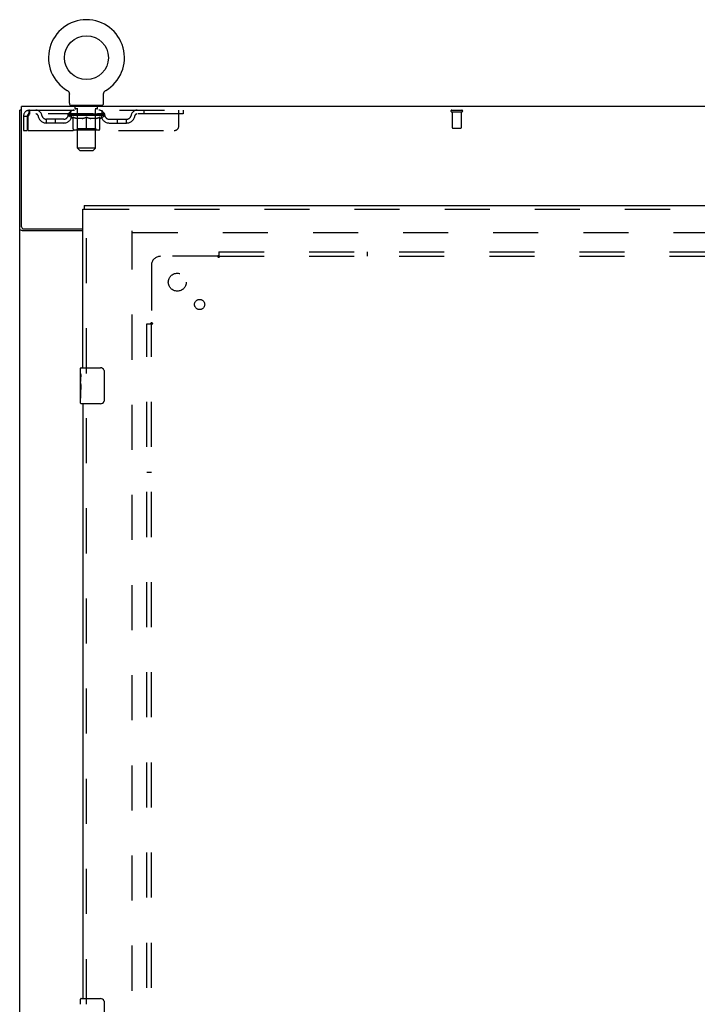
# Model space of a CAD drawing. Header units: inches. Extents: x 0 to 227, y 0 to 147.
# Tile 56 of 69: x 46 to 65, y 84 to 111. Entities that reach past the tile are written whole.
import ezdxf

# ---------------------------------------------------------------- set-up
doc = ezdxf.new("R2010")
doc.units = ezdxf.units.IN
doc.header["$LTSCALE"] = 12.505625
doc.header["$MEASUREMENT"] = 0
doc.linetypes.add('HIDDEN', pattern=[0.2, 0.1, -0.1])
doc.layers.get('0').update_dxf_attribs({"linetype": 'CONTINUOUS'})
for name, color, linetype in [('DEFAULT_2', 8, 'HIDDEN'), ('LEFTHAND_DOOR_ASSEMBLY', 7, 'CONTINUOUS'), ('SUBPANEL', 7, 'CONTINUOUS')]:
    doc.layers.add(name, color=color, linetype=linetype)

msp = doc.modelspace()

# ---------------------------------------------------------------- linework, layer by layer
at = {"color": 7, "linetype": 'Continuous'}
for p, q in [((47.322, 109.448), (47.322, 109.448)), ((47.322, 109.448), (47.325, 109.446)), ((47.325, 109.446), (47.328, 109.445)), ((47.328, 109.445), (47.329, 109.444)), ((47.329, 109.444), (47.333, 109.441)), ((47.333, 109.441), (47.336, 109.438)), ((47.336, 109.439), (47.34, 109.436)), ((47.339, 109.436), (47.343, 109.433)), ((47.343, 109.433), (47.346, 109.43)), ((47.346, 109.43), (47.349, 109.427)), ((47.349, 109.427), (47.352, 109.424)), ((47.352, 109.424), (47.355, 109.42)), ((47.355, 109.42), (47.357, 109.417)), ((47.357, 109.417), (47.36, 109.413)), ((47.36, 109.413), (47.362, 109.41)), ((47.362, 109.41), (47.365, 109.406)), ((47.365, 109.406), (47.367, 109.402)), ((47.367, 109.402), (47.369, 109.399)), ((47.369, 109.399), (47.371, 109.395)), ((47.371, 109.395), (47.373, 109.391)), ((47.373, 109.391), (47.374, 109.387)), ((47.374, 109.387), (47.376, 109.383)), ((47.376, 109.383), (47.377, 109.379)), ((47.377, 109.379), (47.379, 109.374)), ((47.379, 109.374), (47.38, 109.37)), ((47.383, 109.092), (47.383, 109.341)), ((48.333, 109.341), (48.333, 109.344)), ((48.333, 109.092), (48.333, 109.341)), ((48.336, 109.366), (48.337, 109.37)), ((48.337, 109.37), (48.338, 109.374)), ((48.338, 109.374), (48.339, 109.379)), ((48.339, 109.379), (48.341, 109.383)), ((48.341, 109.383), (48.342, 109.387)), ((48.342, 109.387), (48.344, 109.391)), ((48.344, 109.391), (48.346, 109.395)), ((48.346, 109.395), (48.347, 109.399)), ((48.347, 109.399), (48.35, 109.402)), ((48.35, 109.402), (48.352, 109.406)), ((48.352, 109.406), (48.354, 109.41)), ((48.354, 109.41), (48.357, 109.413)), ((48.357, 109.413), (48.359, 109.417)), ((48.359, 109.417), (48.362, 109.42)), ((48.362, 109.42), (48.365, 109.424)), ((48.365, 109.424), (48.368, 109.427)), ((48.368, 109.427), (48.371, 109.43)), ((48.371, 109.43), (48.374, 109.433)), ((48.374, 109.433), (48.377, 109.436)), ((48.377, 109.436), (48.38, 109.439)), ((48.38, 109.438), (48.384, 109.441)), ((48.384, 109.441), (48.387, 109.444)), ((48.387, 109.444), (48.389, 109.445)), ((48.387, 109.444), (48.389, 109.445)), ((48.389, 109.445), (48.392, 109.446)), ((48.392, 109.446), (48.395, 109.448)), ((48.395, 109.448), (48.395, 109.448)), ((47.421, 109.032), (47.421, 109.002)), ((48.296, 109.032), (47.421, 109.032)), ((48.296, 109.032), (48.296, 109.002)), ((46.056, 108.898), (46.004, 108.898))]:
    msp.add_line(p, q, dxfattribs=at)
at = {"color": 3, "linetype": 'Continuous'}
for p, q in [((46.056, 105.666), (46.056, 109.002)), ((111.702, 109.002), (46.056, 109.002)), ((46.004, 41.106), (46.004, 108.898)), ((47.754, 105.554), (46.074, 105.554)), ((46.116, 105.606), (47.754, 105.606))]:
    msp.add_line(p, q, dxfattribs=at)
at = {"color": 7, "linetype": 'Continuous'}
for points in [[(47.38, 109.37), (47.381, 109.366), (47.381, 109.362), (47.382, 109.357), (47.383, 109.353), (47.383, 109.349), (47.383, 109.344), (47.383, 109.341)], [(47.383, 109.349), (47.383, 109.344), (47.383, 109.341)], [(48.333, 109.344), (48.334, 109.349), (48.334, 109.353), (48.334, 109.357), (48.335, 109.362), (48.336, 109.366)], [(48.333, 109.344), (48.334, 109.349), (48.334, 109.353), (48.334, 109.357), (48.335, 109.362)]]:
    msp.add_lwpolyline(points, dxfattribs=at)
at = {"color": 3, "linetype": 'Continuous'}
for points in [[(46.039, 105.569), (46.035, 105.57), (46.032, 105.571), (46.028, 105.572), (46.025, 105.574), (46.022, 105.575), (46.019, 105.576), (46.017, 105.578), (46.014, 105.579), (46.012, 105.581), (46.01, 105.582), (46.009, 105.584), (46.007, 105.585), (46.006, 105.587), (46.005, 105.589), (46.005, 105.591), (46.004, 105.592), (46.004, 105.594)], [(46.074, 105.554), (46.072, 105.555), (46.07, 105.557), (46.067, 105.558), (46.065, 105.559), (46.061, 105.561), (46.058, 105.562), (46.054, 105.563), (46.05, 105.565), (46.039, 105.569)]]:
    msp.add_lwpolyline(points, dxfattribs=at)
at = {"color": 7, "linetype": 'Continuous'}
msp.add_circle((47.858, 110.356), 0.609, dxfattribs=at)
for centre, radius, start, end in [((47.858, 110.356), 1.054, 300.3993, 239.6007), ((47.443, 109.092), 0.06, 180, 270), ((48.273, 109.092), 0.06, 270, 360)]:
    msp.add_arc(centre, radius, start, end, dxfattribs=at)
at = {"color": 3, "linetype": 'Continuous'}
msp.add_arc((46.116, 105.666), 0.06, 180, 270, dxfattribs=at)
at = {"layer": 'DEFAULT_2', "color": 8, "linetype": 'HIDDEN'}
for p, q in [((47.328, 109.445), (47.329, 109.444)), ((47.513, 109.032), (47.513, 109.002)), ((47.548, 108.942), (47.548, 109.022)), ((48.168, 108.942), (48.168, 109.022)), ((48.203, 109.032), (48.203, 109.002)), ((46.108, 108.731), (46.108, 108.335)), ((46.108, 108.731), (46.212, 108.731)), ((46.212, 108.731), (46.212, 108.335)), ((46.242, 108.335), (46.242, 108.731)), ((46.275, 108.898), (46.275, 108.794)), ((46.275, 108.898), (50.546, 108.898)), ((50.546, 108.794), (46.275, 108.794)), ((47.352, 108.756), (47.352, 108.794)), ((47.479, 108.667), (47.352, 108.756)), ((48.364, 108.756), (47.352, 108.756)), ((47.36, 108.788), (47.36, 108.794)), ((47.367, 108.786), (47.367, 108.788)), ((47.367, 108.786), (48.35, 108.786)), ((47.374, 108.786), (47.374, 108.788)), ((47.375, 108.786), (47.375, 108.788)), ((47.383, 108.788), (47.383, 108.794)), ((47.396, 108.786), (47.396, 108.788)), ((47.397, 108.786), (47.397, 108.788)), ((47.42, 108.788), (47.42, 108.794)), ((47.421, 108.794), (47.421, 108.898)), ((47.431, 108.786), (47.431, 108.788)), ((47.434, 108.786), (47.434, 108.788)), ((47.597, 108.788), (47.436, 108.788)), ((47.47, 108.788), (47.47, 108.794)), ((47.472, 108.786), (47.472, 108.788)), ((47.472, 108.786), (47.472, 108.788)), ((47.475, 108.786), (47.475, 108.788)), ((47.48, 108.786), (47.48, 108.788)), ((47.48, 108.786), (47.48, 108.788)), ((47.483, 108.786), (47.483, 108.788)), ((47.486, 108.786), (47.486, 108.789)), ((47.489, 108.786), (47.489, 108.788)), ((47.501, 108.786), (47.501, 108.788)), ((47.515, 108.786), (47.515, 108.79)), ((47.515, 108.786), (47.515, 108.788)), ((47.532, 108.786), (47.532, 108.788)), ((47.533, 108.788), (47.533, 108.794)), ((47.541, 108.786), (47.541, 108.788)), ((47.544, 108.786), (47.544, 108.788)), ((47.551, 108.786), (47.551, 108.788)), ((47.617, 108.932), (47.558, 108.932)), ((47.56, 108.786), (47.56, 108.791)), ((47.573, 108.786), (47.573, 108.788)), ((47.575, 108.786), (47.575, 108.788)), ((47.597, 108.786), (47.597, 108.788)), ((47.65, 108.788), (47.601, 108.788)), ((47.605, 108.788), (47.605, 108.794)), ((47.608, 108.379), (47.608, 108.754)), ((47.609, 107.842), (47.609, 108.922)), ((47.611, 108.786), (47.611, 108.788)), ((47.614, 108.786), (47.614, 108.788)), ((47.619, 108.786), (47.619, 108.792)), ((47.622, 108.786), (47.622, 108.788)), ((47.631, 108.786), (47.631, 108.788)), ((47.65, 108.786), (47.65, 108.788)), ((47.71, 108.788), (47.663, 108.788)), ((47.679, 108.786), (47.679, 108.788)), ((47.685, 108.788), (47.685, 108.794)), ((47.688, 108.786), (47.688, 108.788)), ((47.69, 108.786), (47.69, 108.793)), ((47.692, 108.786), (47.692, 108.788)), ((47.698, 108.786), (47.698, 108.788)), ((47.71, 108.786), (47.71, 108.788)), ((47.775, 108.788), (47.731, 108.788)), ((47.742, 108.786), (47.742, 108.788)), ((47.767, 108.788), (47.858, 108.794)), ((47.77, 108.788), (47.77, 108.794)), ((47.771, 108.794), (47.77, 108.794)), ((47.771, 108.788), (47.771, 108.794)), ((47.771, 108.786), (47.771, 108.788)), ((47.774, 108.786), (47.774, 108.789)), ((47.775, 108.786), (47.775, 108.788)), ((47.775, 108.786), (47.775, 108.788)), ((47.842, 108.788), (47.803, 108.788)), ((47.808, 108.786), (47.808, 108.788)), ((47.842, 108.786), (47.842, 108.788)), ((47.856, 108.788), (47.856, 108.788)), ((47.856, 108.786), (47.856, 108.788)), ((47.856, 108.786), (47.856, 108.788)), ((47.858, 108.788), (47.858, 108.794)), ((47.86, 108.786), (47.86, 108.788)), ((47.86, 108.786), (47.86, 108.788)), ((47.86, 108.788), (47.86, 108.788)), ((47.862, 108.788), (47.913, 108.788)), ((47.875, 108.786), (47.875, 108.788)), ((47.888, 108.788), (47.888, 108.792)), ((47.888, 108.792), (47.95, 108.788)), ((47.905, 108.788), (47.905, 108.791)), ((47.909, 108.786), (47.909, 108.788)), ((47.941, 108.786), (47.941, 108.788)), ((47.942, 108.786), (47.942, 108.788)), ((47.942, 108.788), (47.985, 108.788)), ((47.943, 108.786), (47.943, 108.789)), ((47.946, 108.788), (47.946, 108.794)), ((47.946, 108.788), (47.946, 108.794)), ((47.946, 108.794), (47.946, 108.794)), ((47.946, 108.786), (47.946, 108.788)), ((47.975, 108.786), (47.975, 108.788)), ((48.006, 108.786), (48.006, 108.788)), ((48.006, 108.788), (48.053, 108.788)), ((48.018, 108.786), (48.018, 108.788)), ((48.024, 108.786), (48.024, 108.788)), ((48.027, 108.786), (48.027, 108.793)), ((48.028, 108.786), (48.028, 108.788)), ((48.031, 108.788), (48.031, 108.794)), ((48.037, 108.786), (48.037, 108.788)), ((48.066, 108.786), (48.066, 108.788)), ((48.066, 108.788), (48.116, 108.788)), ((48.085, 108.786), (48.085, 108.788)), ((48.094, 108.786), (48.094, 108.788)), ((48.097, 108.786), (48.097, 108.792)), ((48.158, 108.932), (48.099, 108.932)), ((48.102, 108.786), (48.102, 108.788)), ((48.106, 108.786), (48.106, 108.788)), ((48.107, 107.842), (48.107, 108.922)), ((48.108, 108.379), (48.108, 108.754)), ((48.111, 108.788), (48.111, 108.794)), ((48.12, 108.786), (48.12, 108.788)), ((48.12, 108.788), (48.281, 108.788)), ((48.141, 108.786), (48.141, 108.788)), ((48.144, 108.786), (48.144, 108.788)), ((48.156, 108.786), (48.156, 108.791)), ((48.165, 108.786), (48.165, 108.788)), ((48.173, 108.786), (48.173, 108.788)), ((48.176, 108.786), (48.176, 108.788)), ((48.184, 108.788), (48.184, 108.794)), ((48.185, 108.786), (48.185, 108.788)), ((48.201, 108.786), (48.201, 108.79)), ((48.201, 108.786), (48.201, 108.788)), ((48.216, 108.786), (48.216, 108.788)), ((48.227, 108.786), (48.227, 108.788)), ((48.231, 108.786), (48.231, 108.789)), ((48.233, 108.786), (48.233, 108.788)), ((48.236, 108.786), (48.236, 108.788)), ((48.236, 108.786), (48.236, 108.788)), ((48.237, 108.667), (48.364, 108.756)), ((48.242, 108.786), (48.242, 108.788)), ((48.244, 108.786), (48.244, 108.788)), ((48.245, 108.786), (48.245, 108.788)), ((48.246, 108.788), (48.246, 108.794)), ((48.283, 108.786), (48.283, 108.788)), ((48.285, 108.786), (48.285, 108.788)), ((48.296, 108.794), (48.296, 108.898)), ((48.297, 108.788), (48.297, 108.794)), ((48.319, 108.786), (48.319, 108.788)), ((48.321, 108.786), (48.321, 108.788)), ((48.334, 108.788), (48.334, 108.794)), ((48.342, 108.786), (48.342, 108.788)), ((48.343, 108.786), (48.343, 108.788)), ((48.35, 108.786), (48.35, 108.788)), ((48.357, 108.788), (48.357, 108.794)), ((48.364, 108.756), (48.364, 108.794)), ((49.446, 108.898), (49.446, 108.794)), ((50.421, 108.46), (50.421, 108.898)), ((50.546, 108.898), (50.546, 108.794)), ((57.994, 108.898), (58.278, 108.898)), ((57.994, 108.855), (58.278, 108.855)), ((58.012, 108.855), (58.012, 108.408)), ((58.26, 108.855), (58.26, 108.408)), ((46.744, 108.543), (46.744, 108.647)), ((47.227, 108.647), (46.744, 108.647)), ((47.227, 108.543), (46.744, 108.543)), ((46.994, 108.543), (46.994, 108.647)), ((47.479, 108.667), (47.488, 108.667)), ((47.488, 108.377), (47.488, 108.702)), ((47.745, 108.667), (47.602, 108.667)), ((47.858, 108.347), (47.858, 108.702)), ((48.115, 108.667), (47.971, 108.667)), ((48.229, 108.377), (48.229, 108.702)), ((48.229, 108.667), (48.237, 108.667)), ((48.49, 108.647), (48.973, 108.647)), ((48.49, 108.543), (48.973, 108.543)), ((48.723, 108.543), (48.723, 108.647)), ((48.973, 108.543), (48.973, 108.647)), ((46.108, 108.335), (46.212, 108.335)), ((46.242, 108.335), (50.296, 108.335)), ((48.199, 108.347), (47.517, 108.347)), ((47.608, 108.379), (47.576, 108.347)), ((48.108, 108.379), (47.608, 108.379)), ((48.108, 108.379), (48.14, 108.347)), ((58.022, 108.398), (58.25, 108.398)), ((47.669, 107.782), (47.609, 107.842)), ((48.107, 107.842), (47.609, 107.842)), ((47.669, 107.782), (48.047, 107.782)), ((48.047, 107.782), (48.107, 107.842)), ((49.129, 44.45), (49.129, 105.554)), ((49.143, 105.502), (77.233, 105.502))]:
    msp.add_line(p, q, dxfattribs=at)
for points in [[(46.275, 108.898), (46.273, 108.897), (46.271, 108.893), (46.268, 108.888), (46.266, 108.881), (46.263, 108.872), (46.261, 108.861), (46.259, 108.849), (46.256, 108.835), (46.254, 108.819), (46.252, 108.803), (46.249, 108.786), (46.247, 108.768), (46.245, 108.749), (46.242, 108.731)], [(46.275, 108.794), (46.273, 108.793), (46.271, 108.792), (46.268, 108.79), (46.266, 108.787), (46.263, 108.784), (46.261, 108.78), (46.259, 108.775), (46.256, 108.77), (46.254, 108.764), (46.252, 108.758), (46.249, 108.751), (46.247, 108.745), (46.245, 108.738), (46.242, 108.731)], [(47.488, 108.702), (47.508, 108.694), (47.529, 108.687), (47.549, 108.68), (47.568, 108.675), (47.588, 108.671), (47.608, 108.667)], [(47.602, 108.667), (47.583, 108.671), (47.564, 108.675), (47.545, 108.681), (47.526, 108.687), (47.507, 108.693), (47.488, 108.701)], [(47.738, 108.667), (47.757, 108.671), (47.777, 108.675), (47.797, 108.681), (47.817, 108.687), (47.838, 108.694), (47.858, 108.702)], [(47.858, 108.701), (47.839, 108.693), (47.82, 108.686), (47.801, 108.68), (47.782, 108.675), (47.764, 108.671), (47.745, 108.667)], [(47.858, 108.702), (47.879, 108.694), (47.9, 108.687), (47.92, 108.681), (47.939, 108.675), (47.959, 108.671), (47.979, 108.667)], [(47.971, 108.667), (47.953, 108.671), (47.934, 108.675), (47.915, 108.681), (47.897, 108.686), (47.878, 108.693), (47.858, 108.701)], [(48.109, 108.667), (48.129, 108.671), (48.148, 108.675), (48.168, 108.681), (48.188, 108.687), (48.208, 108.694), (48.229, 108.702)], [(48.229, 108.701), (48.209, 108.693), (48.19, 108.687), (48.171, 108.681), (48.152, 108.675), (48.134, 108.671), (48.115, 108.667)]]:
    msp.add_lwpolyline(points, dxfattribs=at)
for centre, radius, start, end in [((47.538, 109.022), 0.01, 0, 90), ((48.178, 109.022), 0.01, 90, 180), ((46.275, 108.731), 0.167, 90, 180), ((46.275, 108.731), 0.063, 90, 180), ((46.455, 108.731), 0.167, 8.0716, 90), ((46.455, 108.731), 0.0625, 7.9863, 90), ((46.744, 108.772), 0.229, 187.9863, 270), ((46.744, 108.772), 0.125, 188.0716, 270), ((47.227, 108.772), 0.125, 270, 351.9284), ((47.227, 108.772), 0.229, 270, 352.0137), ((47.516, 108.731), 0.167, 90, 171.9284), ((47.515, 108.731), 0.0625, 90, 172.0137), ((47.558, 108.942), 0.01, 180, 270), ((47.576, 108.754), 0.0318, 0, 90), ((47.599, 108.922), 0.01, 0, 90), ((48.117, 108.922), 0.01, 90, 180), ((48.14, 108.754), 0.0318, 90, 180), ((48.158, 108.942), 0.01, 270, 360), ((48.201, 108.731), 0.167, 8.0716, 90), ((48.201, 108.731), 0.0625, 7.9863, 90), ((48.49, 108.772), 0.229, 187.9863, 270), ((48.49, 108.772), 0.125, 188.0716, 270), ((48.973, 108.772), 0.125, 270, 351.9284), ((48.973, 108.772), 0.229, 270, 352.0137), ((49.262, 108.731), 0.167, 90, 171.9284), ((49.261, 108.731), 0.0625, 90, 172.0137), ((57.994, 108.876), 0.0215, 90, 270), ((58.278, 108.876), 0.0215, 270, 90), ((50.296, 108.46), 0.125, 270, 360), ((47.517, 108.377), 0.0296, 180, 270), ((48.199, 108.377), 0.0296, 270, 360), ((58.022, 108.408), 0.01, 180, 270), ((58.25, 108.408), 0.01, 270, 360)]:
    msp.add_arc(centre, radius, start, end, dxfattribs=at)
for centre, major_axis, ratio, start_param, end_param in [((47.336, 108.784), (0.158, 0), 0.060556, 0.430652, 1.470503), ((47.858, 108.794), (0.506, 0.005), 0.05963, 2.96643, 3.140963), ((47.858, 108.794), (0.506, 0), 0.060556, -3.141593, -2.96706), ((47.336, 108.779), (0.158, 0.002), 0.05963, 1.376596, 1.469874), ((47.317, 108.784), (0.158, 0.002), 0.05963, 0.25549, 1.295341), ((47.371, 108.784), (0.158, -0.002), 0.05963, 0.605815, 1.645666), ((47.858, 108.794), (0.506, 0.011), 0.05688, 2.791345, 2.965878), ((47.858, 108.794), (0.506, -0.005), 0.05963, -2.96643, -2.791898), ((47.371, 108.779), (0.158, 0), 0.060556, 1.551758, 1.645036), ((47.317, 108.779), (0.158, 0.003), 0.05688, 1.20151, 1.294789), ((47.372, 108.781), (0.131, 0.001), 0.05963, 1.065228, 1.614276), ((47.357, 108.781), (0.131, 0.003), 0.05688, 0.890143, 1.43919), ((47.403, 108.781), (0.131, 0), 0.060556, 1.240391, 1.789438), ((47.314, 108.784), (0.158, 0.003), 0.05688, 0.080405, 1.120256), ((47.422, 108.784), (0.158, -0.003), 0.05688, 0.7809, 1.820751), ((47.858, 108.794), (0.506, 0.015), 0.052395, 2.616403, 2.790936), ((47.858, 108.794), (0.506, -0.011), 0.05688, -2.791345, -2.616812), ((47.422, 108.779), (0.158, -0.002), 0.05963, 1.72692, 1.820198), ((47.314, 108.779), (0.158, 0.005), 0.052395, 1.026568, 1.119847), ((47.356, 108.781), (0.131, 0.004), 0.052395, 0.715201, 1.264248), ((47.447, 108.781), (0.131, -0.001), 0.05963, 1.415553, 1.9646), ((47.485, 108.784), (0.158, -0.005), 0.052395, 0.955842, 1.995693), ((47.858, 108.794), (0.506, 0.02), 0.046319, 2.441654, 2.616187), ((47.327, 108.784), (0.158, 0.005), 0.052395, -0.094537, 0.945314), ((47.858, 108.794), (0.506, -0.015), 0.052395, -2.616403, -2.44187), ((47.485, 108.779), (0.158, -0.003), 0.05688, 1.902006, 1.995284), ((47.327, 108.779), (0.158, 0.006), 0.046319, 0.851819, 0.945098), ((47.371, 108.781), (0.131, 0.005), 0.046319, 0.540452, 1.089499), ((47.504, 108.781), (0.131, -0.003), 0.05688, 1.590638, 2.139686), ((47.56, 108.784), (0.158, -0.006), 0.046319, 1.130591, 2.170442), ((47.858, 108.794), (0.506, 0.024), 0.038841, 2.267123, 2.441656), ((47.858, 108.794), (0.506, -0.02), 0.046319, -2.441654, -2.267121), ((47.357, 108.784), (0.158, 0.006), 0.046319, -0.269286, 0.770565), ((47.56, 108.779), (0.158, -0.005), 0.052395, 2.076947, 2.170226), ((47.357, 108.779), (0.158, 0.007), 0.038841, 0.677289, 0.770567), ((47.4, 108.781), (0.131, 0.006), 0.038841, 0.365921, 0.914969), ((47.572, 108.781), (0.131, -0.004), 0.052395, 1.76558, 2.314627), ((47.643, 108.784), (0.158, -0.007), 0.038841, 1.305122, 2.344973), ((47.858, 108.794), (0.506, 0.027), 0.030195, 2.09281, 2.267343), ((47.402, 108.784), (0.158, 0.007), 0.038841, -0.443817, 0.596034), ((47.858, 108.794), (0.506, -0.024), 0.038841, -2.267123, -2.092591), ((47.643, 108.779), (0.158, -0.006), 0.046319, 2.251696, 2.344975), ((47.402, 108.779), (0.158, 0.008), 0.030195, 0.502975, 0.596254), ((47.444, 108.781), (0.131, 0.007), 0.030195, 0.191608, 0.740655), ((47.648, 108.781), (0.131, -0.005), 0.046319, 1.940329, 2.489376), ((47.461, 108.784), (0.158, 0.008), 0.030195, -0.61813, 0.421721), ((47.734, 108.784), (0.158, -0.008), 0.030195, 1.479435, 2.519286), ((47.858, 108.794), (0.506, 0.029), 0.020645, 1.918687, 2.09322), ((47.858, 108.794), (0.506, -0.027), 0.030195, -2.09281, -1.918277), ((47.734, 108.779), (0.158, -0.007), 0.038841, 2.426227, 2.519505), ((47.461, 108.779), (0.158, 0.009), 0.020645, 0.328852, 0.422131), ((47.5, 108.781), (0.131, 0.007), 0.020645, 0.017485, 0.566532), ((47.731, 108.781), (0.131, -0.006), 0.038841, 2.11486, 2.663907), ((47.532, 108.784), (0.158, 0.009), 0.020645, -0.792253, 0.247598), ((47.828, 108.784), (0.158, -0.009), 0.020645, 1.653558, 2.693409), ((47.858, 108.794), (0.506, 0.03), 0.010478, 1.744704, 1.919237), ((47.858, 108.794), (0.506, -0.029), 0.020645, -1.918687, -1.744154), ((47.828, 108.779), (0.158, -0.008), 0.030195, 2.60054, 2.693819), ((47.532, 108.779), (0.158, 0.009), 0.010478, 0.154869, 0.248148), ((47.567, 108.781), (0.131, 0.008), 0.010478, 6.126688, 6.675735), ((47.817, 108.781), (0.131, -0.007), 0.030195, 2.289173, 2.83822), ((47.612, 108.784), (0.158, 0.009), 0.010478, -0.966236, -0.000846), ((47.923, 108.784), (0.158, -0.009), 0.010478, 1.827541, 2.867392), ((47.858, 108.794), (0.506, -0.03), 0.010478, -1.744704, -1.563007), ((47.923, 108.779), (0.158, -0.009), 0.020645, 2.774664, 2.867942), ((47.905, 108.781), (0.131, -0.007), 0.020645, 2.463296, 3.012344), ((47.794, 108.784), (0.158, 0.009), 0.010478, 0.274201, 1.314052), ((47.725, 108.781), (0.131, 0.008), 0.010478, -0.000483, 0.504314), ((47.701, 108.779), (0.158, 0.009), 0.010478, 0.099668, 0.192946), ((47.858, 108.794), (0.506, 0.03), 0.010478, -1.571421, -1.396888), ((47.992, 108.781), (0.131, -0.008), 0.010478, 2.637279, 3.14189), ((48.016, 108.779), (0.158, -0.009), 0.010478, 2.74231, 2.948646), ((47.889, 108.784), (0.158, 0.009), 0.020645, 0.448184, 1.488034), ((47.811, 108.781), (0.131, 0.007), 0.020645, 0.129249, 0.678296), ((47.794, 108.779), (0.158, 0.009), 0.020645, 0.273651, 0.366929), ((47.858, 108.794), (0.506, 0.029), 0.020645, -1.397439, -1.222906), ((48.104, 108.784), (0.158, -0.009), 0.010478, -3.140747, -2.175357), ((47.858, 108.794), (0.506, -0.03), 0.010478, 1.222355, 1.396888), ((47.983, 108.784), (0.158, 0.008), 0.030195, 0.622307, 1.662158), ((47.899, 108.781), (0.131, 0.007), 0.030195, 0.303372, 0.852419), ((48.15, 108.781), (0.131, -0.008), 0.010478, 2.749043, 3.29809), ((48.185, 108.784), (0.158, -0.009), 0.020645, 2.893995, 3.933846), ((47.889, 108.779), (0.158, 0.008), 0.030195, 0.447774, 0.541052), ((48.185, 108.779), (0.158, -0.009), 0.010478, 2.893445, 2.986723), ((47.858, 108.794), (0.506, 0.027), 0.030195, -1.223315, -1.048783), ((48.073, 108.784), (0.158, 0.007), 0.038841, 0.79662, 1.836471), ((47.858, 108.794), (0.506, -0.029), 0.020645, 1.048373, 1.222906), ((47.986, 108.781), (0.131, 0.006), 0.038841, 0.477686, 1.026733), ((48.217, 108.781), (0.131, -0.007), 0.020645, 2.57506, 3.124108), ((48.256, 108.784), (0.158, -0.008), 0.030195, 2.719872, 3.759723), ((48.157, 108.784), (0.158, 0.006), 0.046319, 0.971151, 2.011002), ((47.983, 108.779), (0.158, 0.007), 0.038841, 0.622087, 0.715366), ((48.256, 108.779), (0.158, -0.009), 0.020645, 2.719462, 2.812741), ((47.858, 108.794), (0.506, 0.024), 0.038841, -1.049002, -0.874469), ((47.858, 108.794), (0.506, -0.027), 0.030195, 0.87425, 1.048783), ((48.068, 108.781), (0.131, 0.005), 0.046319, 0.652216, 1.201263), ((48.232, 108.784), (0.158, 0.005), 0.052395, 1.1459, 2.185751), ((48.273, 108.781), (0.131, -0.007), 0.030195, 2.400937, 2.949985), ((48.315, 108.784), (0.158, -0.007), 0.038841, 2.545558, 3.585409), ((48.145, 108.781), (0.131, 0.004), 0.052395, 0.826965, 1.376012), ((48.073, 108.779), (0.158, 0.006), 0.046319, 0.796618, 0.889896), ((48.315, 108.779), (0.158, -0.008), 0.030195, 2.545339, 2.638617), ((48.295, 108.784), (0.158, 0.003), 0.05688, 1.320842, 2.360692), ((47.858, 108.794), (0.506, 0.02), 0.046319, -0.874471, -0.699939), ((47.858, 108.794), (0.506, -0.024), 0.038841, 0.699936, 0.874469), ((48.359, 108.784), (0.158, -0.006), 0.046319, 2.371028, 3.410879), ((48.316, 108.781), (0.131, -0.006), 0.038841, 2.226624, 2.775671), ((48.345, 108.784), (0.158, 0.002), 0.05963, 1.495927, 2.535778), ((48.212, 108.781), (0.131, 0.003), 0.05688, 1.001907, 1.550954), ((48.389, 108.784), (0.158, -0.005), 0.052395, 2.196279, 3.23613), ((48.346, 108.781), (0.131, -0.005), 0.046319, 2.052093, 2.601141), ((48.157, 108.779), (0.158, 0.005), 0.052395, 0.971367, 1.064645), ((48.38, 108.784), (0.158, 0), 0.060556, 1.671089, 2.71094), ((48.359, 108.779), (0.158, -0.007), 0.038841, 2.371026, 2.464304), ((48.403, 108.784), (0.158, -0.003), 0.05688, 2.021337, 3.061188), ((47.858, 108.794), (0.506, 0.015), 0.052395, -0.699723, -0.52519), ((47.858, 108.794), (0.506, -0.02), 0.046319, 0.525406, 0.699939), ((48.4, 108.784), (0.158, -0.002), 0.05963, 1.846251, 2.886102), ((48.269, 108.781), (0.131, 0.001), 0.05963, 1.176993, 1.72604), ((48.36, 108.781), (0.131, -0.004), 0.052395, 1.877344, 2.426392), ((48.314, 108.781), (0.131, 0), 0.060556, 1.352155, 1.901202), ((48.36, 108.781), (0.131, -0.003), 0.05688, 1.702402, 2.25145), ((48.344, 108.781), (0.131, -0.001), 0.05963, 1.527317, 2.076364), ((48.232, 108.779), (0.158, 0.003), 0.05688, 1.146309, 1.239587), ((48.389, 108.779), (0.158, -0.006), 0.046319, 2.196495, 2.289773), ((47.858, 108.794), (0.506, 0.011), 0.05688, -0.524781, -0.350248), ((47.858, 108.794), (0.506, -0.015), 0.052395, 0.350657, 0.52519), ((48.295, 108.779), (0.158, 0.002), 0.05963, 1.321394, 1.414673), ((48.403, 108.779), (0.158, -0.005), 0.052395, 2.021746, 2.115024), ((47.858, 108.794), (0.506, 0.005), 0.05963, -0.349695, -0.175162), ((47.858, 108.794), (0.506, -0.011), 0.05688, 0.175715, 0.350248), ((48.345, 108.779), (0.158, 0), 0.060556, 1.496556, 1.589835), ((48.4, 108.779), (0.158, -0.003), 0.05688, 1.846804, 1.940083), ((48.38, 108.779), (0.158, -0.002), 0.05963, 1.671719, 1.764997), ((47.858, 108.794), (0.506, 0), 0.060556, -0.174533, 0), ((47.858, 108.794), (0.506, -0.005), 0.05963, 0.000629, 0.175162)]:
    msp.add_ellipse(centre, major_axis=major_axis, ratio=ratio, start_param=start_param, end_param=end_param, dxfattribs=at)
at = {"layer": 'LEFTHAND_DOOR_ASSEMBLY', "color": 3, "linetype": 'Continuous'}
for p, q in [((47.754, 101.752), (47.754, 106.148)), ((47.796, 106.252), (77.9, 106.252)), ((47.754, 100.752), (47.754, 84.252))]:
    msp.add_line(p, q, dxfattribs=at)
at = {"layer": 'LEFTHAND_DOOR_ASSEMBLY', "color": 7, "linetype": 'Continuous'}
for p, q in [((47.754, 106.148), (47.796, 106.148)), ((47.796, 106.252), (47.796, 106.148)), ((47.694, 101.591), (47.694, 101.737)), ((47.709, 101.752), (48.249, 101.752)), ((48.349, 101.652), (48.349, 100.852)), ((47.694, 101.333), (47.694, 101.59)), ((47.7, 101.535), (47.694, 101.535)), ((47.694, 101.367), (47.701, 101.367)), ((47.701, 101.367), (47.701, 101.503)), ((47.694, 100.767), (47.694, 101.33)), ((47.696, 101.304), (47.694, 101.304)), ((47.694, 101.172), (47.7, 101.172)), ((47.694, 101.136), (47.701, 101.136)), ((47.696, 101.306), (47.698, 101.284)), ((47.701, 100.906), (47.701, 101.136)), ((47.694, 101.073), (47.701, 101.073)), ((47.694, 100.906), (47.701, 100.906)), ((48.249, 100.752), (47.709, 100.752)), ((47.694, 84.091), (47.694, 84.237)), ((47.709, 84.252), (48.249, 84.252)), ((48.349, 84.152), (48.349, 83.352))]:
    msp.add_line(p, q, dxfattribs=at)
at = {"layer": 'LEFTHAND_DOOR_ASSEMBLY', "color": 8, "linetype": 'HIDDEN'}
for p, q in [((47.796, 106.148), (77.9, 106.148)), ((47.858, 101.597), (47.858, 106.148)), ((47.858, 84.097), (47.858, 100.907))]:
    msp.add_line(p, q, dxfattribs=at)
at = {"layer": 'LEFTHAND_DOOR_ASSEMBLY', "color": 7, "linetype": 'Continuous'}
for points in [[(48.342, 101.688), (48.344, 101.682), (48.346, 101.676), (48.347, 101.67), (48.348, 101.664), (48.349, 101.658), (48.349, 101.652)], [(47.694, 101.591), (47.694, 101.587), (47.695, 101.583), (47.695, 101.577), (47.697, 101.564)], [(47.697, 101.564), (47.698, 101.556), (47.699, 101.548), (47.7, 101.54)], [(47.7, 101.54), (47.7, 101.531), (47.701, 101.522), (47.701, 101.512), (47.701, 101.503)], [(47.694, 101.333), (47.694, 101.325), (47.695, 101.316), (47.696, 101.306)], [(47.698, 101.284), (47.698, 101.272), (47.699, 101.26), (47.7, 101.248), (47.701, 101.235), (47.701, 101.222), (47.701, 101.21), (47.701, 101.197), (47.701, 101.184), (47.7, 101.171), (47.699, 101.159), (47.699, 101.147)], [(48.349, 100.852), (48.349, 100.845), (48.348, 100.839), (48.347, 100.833), (48.346, 100.827), (48.344, 100.821), (48.342, 100.815)], [(48.342, 84.188), (48.344, 84.182), (48.346, 84.176), (48.347, 84.17), (48.348, 84.164), (48.349, 84.158), (48.349, 84.152)]]:
    msp.add_lwpolyline(points, dxfattribs=at)
for centre, radius, start, end in [((47.709, 101.737), 0.015, 90, 180), ((48.249, 101.652), 0.1, 21.1999, 90), ((48.249, 100.852), 0.1, 270, 338.7946), ((47.709, 100.767), 0.015, 180, 270), ((47.709, 84.237), 0.015, 90, 180), ((48.249, 84.152), 0.1, 21.1999, 90)]:
    msp.add_arc(centre, radius, start, end, dxfattribs=at)
msp.add_ellipse((47.957, 101.168), major_axis=(0.263, 0), ratio=0.432808, start_param=3.141593, end_param=3.321581, dxfattribs=at)
at = {"layer": 'SUBPANEL', "color": 8, "linetype": 'HIDDEN'}
for p, q in [((51.536, 104.97), (51.536, 104.884)), ((51.536, 104.97), (106.223, 104.97)), ((55.661, 104.845), (55.661, 104.97)), ((51.5, 104.845), (49.911, 104.845)), ((51.518, 104.864), (51.512, 104.858)), ((51.536, 104.884), (51.536, 104.805)), ((51.536, 104.845), (106.223, 104.845)), ((49.661, 104.595), (49.661, 103.006)), ((49.536, 47.033), (49.536, 102.97)), ((49.536, 102.97), (49.622, 102.97)), ((49.622, 102.97), (49.701, 102.97)), ((49.661, 47.033), (49.661, 102.97)), ((49.661, 98.845), (49.536, 98.845))]:
    msp.add_line(p, q, dxfattribs=at)
for points in [[(51.512, 104.858), (51.51, 104.856), (51.508, 104.854), (51.506, 104.852), (51.505, 104.85), (51.503, 104.849), (51.502, 104.847), (51.5, 104.845)], [(51.513, 104.826), (51.51, 104.831), (51.509, 104.833), (51.507, 104.835), (51.506, 104.838), (51.504, 104.84), (51.503, 104.842), (51.502, 104.844), (51.5, 104.845)], [(51.536, 104.805), (51.534, 104.805), (51.532, 104.806), (51.53, 104.807), (51.529, 104.808), (51.527, 104.809), (51.526, 104.81), (51.524, 104.811), (51.523, 104.813), (51.521, 104.814), (51.52, 104.816), (51.518, 104.818), (51.517, 104.82), (51.516, 104.822), (51.514, 104.824), (51.513, 104.826)], [(51.536, 104.884), (51.534, 104.882), (51.532, 104.88), (51.531, 104.878), (51.529, 104.876), (51.528, 104.874), (51.526, 104.872), (51.525, 104.87), (51.523, 104.869), (51.522, 104.867), (51.52, 104.866), (51.518, 104.864)], [(49.642, 102.987), (49.648, 102.994), (49.65, 102.996), (49.652, 102.998), (49.654, 102.999), (49.656, 103.001), (49.657, 103.003), (49.659, 103.004), (49.661, 103.006)], [(49.675, 102.996), (49.673, 102.997), (49.671, 102.998), (49.668, 103), (49.666, 103.001), (49.664, 103.003), (49.662, 103.004), (49.661, 103.006)], [(49.701, 102.97), (49.701, 102.972), (49.7, 102.974), (49.699, 102.976), (49.698, 102.977), (49.697, 102.979), (49.696, 102.98), (49.695, 102.982), (49.693, 102.983), (49.691, 102.985), (49.69, 102.986), (49.688, 102.987), (49.686, 102.989), (49.684, 102.99), (49.682, 102.991), (49.68, 102.993), (49.675, 102.996)], [(49.622, 102.97), (49.624, 102.972), (49.626, 102.974), (49.628, 102.975), (49.63, 102.977), (49.632, 102.978), (49.634, 102.98), (49.636, 102.981), (49.637, 102.983), (49.639, 102.984), (49.64, 102.986), (49.642, 102.987)]]:
    msp.add_lwpolyline(points, dxfattribs=at)
for centre, radius in [((50.379, 104.127), 0.25), ((50.998, 103.508), 0.141)]:
    msp.add_circle(centre, radius, dxfattribs=at)
msp.add_arc((49.911, 104.595), 0.25, 90, 180, dxfattribs=at)

doc.saveas('drawing.dxf')
